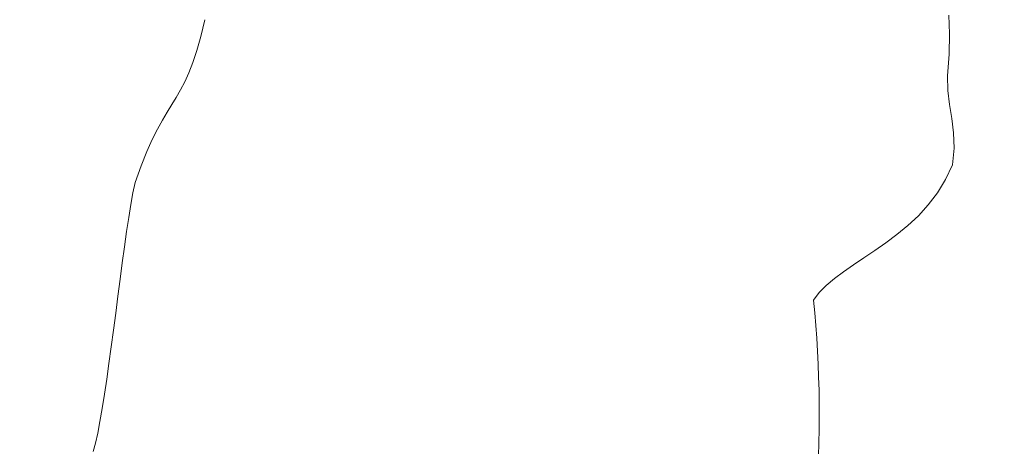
# Model space of a CAD drawing. Header units: millimetres. Extents: x -889843 to -836150, y 145549 to 161232.
# Tile 19 of 24: x -847451 to -846828, y 152983 to 153254. Entities that reach past the tile are written whole.
import ezdxf

# ---------------------------------------------------------------- set-up
doc = ezdxf.new("R2010")
doc.units = ezdxf.units.MM
doc.header["$XCLIPFRAME"] = 2
doc.linetypes.add('Tracejada', pattern=[6.35, 3.175, -3.175])
doc.layers.add('A-DETL-GENF', color=92, linetype='Continuous', lineweight=5)
doc.layers.add('G-ANNO-REFR', color=1, linetype='Tracejada', lineweight=5)
picture_1 = doc.add_image_def('image1.png', size_in_pixel=(1000, 904))
picture_2 = doc.add_image_def('image2.png', size_in_pixel=(1500, 1617))
picture_3 = doc.add_image_def('image3.png', size_in_pixel=(1556, 1639))

# ---------------------------------------------------------------- blocks, each defined once
blk = doc.blocks.new('CICLISTA DEFRENTE - CICLISTA DEFRENTE-3531129-TRECHO 1 - CORTE RAMPA')
at = {"layer": 'A-DETL-GENF'}
for p, q in [((-847333.8, 153253.52), (-847336.31, 153242.96)), ((-847336.31, 153242.96), (-847333.8, 153253.52)), ((-846862.57, 153244.49), (-846863.01, 153256.36)), ((-846863.01, 153256.36), (-846862.57, 153244.49)), ((-847336.31, 153242.96), (-847338.83, 153233.98)), ((-847338.83, 153233.98), (-847336.31, 153242.96)), ((-846862.76, 153231.67), (-846862.57, 153244.49)), ((-846862.57, 153244.49), (-846862.76, 153231.67)), ((-847338.83, 153233.98), (-847341.36, 153226.34)), ((-847341.36, 153226.34), (-847338.83, 153233.98)), ((-846863.72, 153217.87), (-846862.76, 153231.67)), ((-846862.76, 153231.67), (-846863.72, 153217.87)), ((-847341.36, 153226.34), (-847343.93, 153219.81)), ((-847343.93, 153219.81), (-847341.36, 153226.34)), ((-847343.93, 153219.81), (-847346.53, 153214.13)), ((-847346.53, 153214.13), (-847343.93, 153219.81)), ((-846863.52, 153208.72), (-846863.72, 153217.87)), ((-846863.72, 153217.87), (-846863.52, 153208.72)), ((-847346.53, 153214.13), (-847349.2, 153209.05)), ((-847349.2, 153209.05), (-847346.53, 153214.13)), ((-847351.93, 153204.34), (-847354.75, 153199.75)), ((-847354.75, 153199.75), (-847351.93, 153204.34)), ((-847349.2, 153209.05), (-847351.93, 153204.34)), ((-847351.93, 153204.34), (-847349.2, 153209.05)), ((-846862.46, 153199.85), (-846863.52, 153208.72)), ((-846863.52, 153208.72), (-846862.46, 153199.85)), ((-847354.75, 153199.75), (-847357.67, 153195.04)), ((-847357.67, 153195.04), (-847354.75, 153199.75)), ((-846861.07, 153190.97), (-846862.46, 153199.85)), ((-846862.46, 153199.85), (-846861.07, 153190.97)), ((-847357.67, 153195.04), (-847360.7, 153189.95)), ((-847360.7, 153189.95), (-847357.67, 153195.04)), ((-847360.7, 153189.95), (-847363.85, 153184.26)), ((-847363.85, 153184.26), (-847360.7, 153189.95)), ((-846859.92, 153181.82), (-846861.07, 153190.97)), ((-846861.07, 153190.97), (-846859.92, 153181.82)), ((-847363.85, 153184.26), (-847367.14, 153177.7)), ((-847367.14, 153177.7), (-847363.85, 153184.26)), ((-846859.55, 153172.09), (-846859.92, 153181.82)), ((-846859.92, 153181.82), (-846859.55, 153172.09)), ((-847367.14, 153177.7), (-847370.59, 153170.03)), ((-847370.59, 153170.03), (-847367.14, 153177.7)), ((-847370.59, 153170.03), (-847374.2, 153161.02)), ((-847374.2, 153161.02), (-847370.59, 153170.03)), ((-846860.51, 153161.51), (-846859.55, 153172.09)), ((-846859.55, 153172.09), (-846860.51, 153161.51)), ((-847374.2, 153161.02), (-847377.99, 153150.41)), ((-847377.99, 153150.41), (-847374.2, 153161.02)), ((-846864.94, 153152.22), (-846860.51, 153161.51)), ((-846860.51, 153161.51), (-846864.94, 153152.22)), ((-847377.99, 153150.41), (-847379.31, 153143.97)), ((-847379.31, 153143.97), (-847377.99, 153150.41)), ((-846870.11, 153143.81), (-846864.94, 153152.22)), ((-846864.94, 153152.22), (-846870.11, 153143.81)), ((-847379.31, 153143.97), (-847380.64, 153136.55)), ((-847380.64, 153136.55), (-847379.31, 153143.97)), ((-846875.89, 153136.22), (-846870.11, 153143.81)), ((-846870.11, 153143.81), (-846875.89, 153136.22)), ((-847380.64, 153136.55), (-847381.98, 153128.29)), ((-847381.98, 153128.29), (-847380.64, 153136.55)), ((-846882.17, 153129.34), (-846875.89, 153136.22)), ((-846875.89, 153136.22), (-846882.17, 153129.34)), ((-846888.82, 153123.1), (-846882.17, 153129.34)), ((-846882.17, 153129.34), (-846888.82, 153123.1)), ((-847381.98, 153128.29), (-847383.33, 153119.3)), ((-847383.33, 153119.3), (-847381.98, 153128.29)), ((-846895.72, 153117.39), (-846888.82, 153123.1)), ((-846888.82, 153123.1), (-846895.72, 153117.39)), ((-847383.33, 153119.3), (-847384.7, 153109.71)), ((-847384.7, 153109.71), (-847383.33, 153119.3)), ((-846902.73, 153112.15), (-846895.72, 153117.39)), ((-846895.72, 153117.39), (-846902.73, 153112.15)), ((-846909.75, 153107.27), (-846902.73, 153112.15)), ((-846902.73, 153112.15), (-846909.75, 153107.27)), ((-847384.7, 153109.71), (-847386.07, 153099.64)), ((-847386.07, 153099.64), (-847384.7, 153109.71)), ((-846916.65, 153102.66), (-846909.75, 153107.27)), ((-846909.75, 153107.27), (-846916.65, 153102.66)), ((-847386.07, 153099.64), (-847387.45, 153089.21)), ((-847387.45, 153089.21), (-847386.07, 153099.64)), ((-846929.57, 153093.93), (-846923.29, 153098.25)), ((-846923.29, 153098.25), (-846929.57, 153093.93)), ((-846923.29, 153098.25), (-846916.65, 153102.66)), ((-846916.65, 153102.66), (-846923.29, 153098.25)), ((-846935.34, 153089.63), (-846929.57, 153093.93)), ((-846929.57, 153093.93), (-846935.34, 153089.63)), ((-847387.45, 153089.21), (-847388.85, 153078.54)), ((-847388.85, 153078.54), (-847387.45, 153089.21)), ((-846944.92, 153080.71), (-846940.5, 153085.25)), ((-846940.5, 153085.25), (-846944.92, 153080.71)), ((-846940.5, 153085.25), (-846935.34, 153089.63)), ((-846935.34, 153089.63), (-846940.5, 153085.25)), ((-846948.47, 153075.91), (-846944.92, 153080.71)), ((-846944.92, 153080.71), (-846948.47, 153075.91)), ((-847388.85, 153078.54), (-847390.24, 153067.75)), ((-847390.24, 153067.75), (-847388.85, 153078.54)), ((-846947.71, 153067.93), (-846948.47, 153075.91)), ((-846948.47, 153075.91), (-846947.71, 153067.93)), ((-847390.24, 153067.75), (-847391.65, 153056.96)), ((-847391.65, 153056.96), (-847390.24, 153067.75)), ((-846947.05, 153059.89), (-846947.71, 153067.93)), ((-846947.71, 153067.93), (-846947.05, 153059.89)), ((-847391.65, 153056.96), (-847393.06, 153046.3)), ((-847393.06, 153046.3), (-847391.65, 153056.96)), ((-846946.48, 153051.8), (-846947.05, 153059.89)), ((-846947.05, 153059.89), (-846946.48, 153051.8)), ((-846945.99, 153043.66), (-846946.48, 153051.8)), ((-846946.48, 153051.8), (-846945.99, 153043.66)), ((-847393.06, 153046.3), (-847394.48, 153035.89)), ((-847394.48, 153035.89), (-847393.06, 153046.3)), ((-846945.6, 153035.47), (-846945.99, 153043.66)), ((-846945.99, 153043.66), (-846945.6, 153035.47)), ((-847394.48, 153035.89), (-847395.9, 153025.84)), ((-847395.9, 153025.84), (-847394.48, 153035.89)), ((-846945.3, 153027.23), (-846945.6, 153035.47)), ((-846945.6, 153035.47), (-846945.3, 153027.23)), ((-847395.9, 153025.84), (-847397.33, 153016.28)), ((-847397.33, 153016.28), (-847395.9, 153025.84)), ((-846945.08, 153018.96), (-846945.3, 153027.23)), ((-846945.3, 153027.23), (-846945.08, 153018.96)), ((-846944.95, 153010.65), (-846945.08, 153018.96)), ((-846945.08, 153018.96), (-846944.95, 153010.65)), ((-847397.33, 153016.28), (-847398.76, 153007.34)), ((-847398.76, 153007.34), (-847397.33, 153016.28)), ((-846944.91, 153002.31), (-846944.95, 153010.65)), ((-846944.95, 153010.65), (-846944.91, 153002.31)), ((-847398.76, 153007.34), (-847400.2, 152999.12)), ((-847400.2, 152999.12), (-847398.76, 153007.34)), ((-847400.2, 152999.12), (-847401.63, 152991.76)), ((-847401.63, 152991.76), (-847400.2, 152999.12)), ((-846944.96, 152993.94), (-846944.91, 153002.31)), ((-846944.91, 153002.31), (-846944.96, 152993.94)), ((-846945.09, 152985.54), (-846944.96, 152993.94)), ((-846944.96, 152993.94), (-846945.09, 152985.54)), ((-847401.63, 152991.76), (-847403.07, 152985.37)), ((-847403.07, 152985.37), (-847401.63, 152991.76)), ((-846945.3, 152977.12), (-846945.09, 152985.54)), ((-846945.09, 152985.54), (-846945.3, 152977.12)), ((-847403.07, 152985.37), (-847404.51, 152980.08)), ((-847404.51, 152980.08), (-847403.07, 152985.37))]:
    blk.add_line(p, q, dxfattribs=at)

msp = doc.modelspace()

# ---------------------------------------------------------------- block references
at = {"layer": 'A-DETL-GENF'}
msp.add_blockref('CICLISTA DEFRENTE - CICLISTA DEFRENTE-3531129-TRECHO 1 - CORTE RAMPA', (0, 0), dxfattribs=at)

# ---------------------------------------------------------------- pictures from other files: only their frames are drawn
at = {"layer": 'G-ANNO-REFR'}
image = msp.add_image(picture_2, insert=(-861347.419, 148914.673), size_in_units=(3710.145, 4000), dxfattribs=at)
image.set_boundary_path([(-11521.0028, 2975.9483), (-11521.0028, -3362.7608), (9346.5689, -3362.7608), (9346.5689, 2975.9483), (-11521.0028, 2975.9483)])
image.dxf.flags = 15
image = msp.add_image(picture_3, insert=(-853714.834, 151175.537), size_in_units=(6644.068, 7000), dxfattribs=at)
image.set_boundary_path([(-8461.1855, 2955.4723), (-8461.1855, -715.9277), (3626.60897, -715.9277), (3626.60897, 2955.4723), (-8461.1855, 2955.4723)])
image.dxf.flags = 15
image = msp.add_image(picture_1, insert=(-860957.181, 150619.198), size_in_units=(8716.252, 7883.73), dxfattribs=at)
image.set_boundary_path([(-3314.11142, 1484.92112), (-3314.11142, -313.06966), (2607.52495, -313.06966), (2607.52495, 1484.92112), (-3314.11142, 1484.92112)])
image.dxf.flags = 15

doc.saveas('drawing.dxf')
